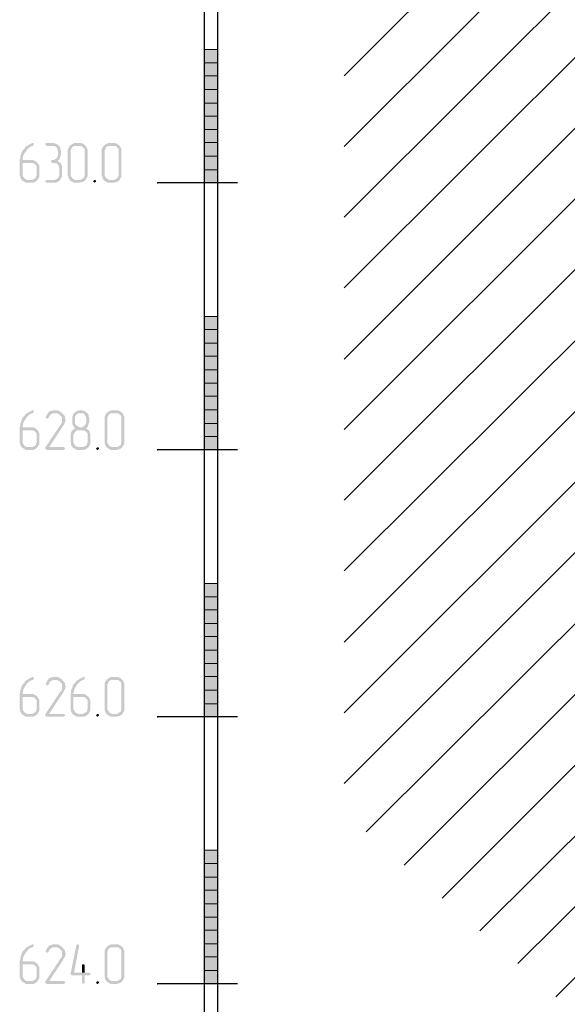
# Model space of a CAD drawing. Header units: millimetres. Extents: x -93479 to 1057970, y -66333 to 172656.
# Tile 156 of 256: x 269580 to 273682, y 30241 to 37621. Entities that reach past the tile are written whole.
import ezdxf

# ---------------------------------------------------------------- set-up
doc = ezdxf.new("R2010")
doc.units = ezdxf.units.MM
doc.layers.add('PDF _Геометрия', color=7, linetype='Continuous')
doc.layers.add('PDF _Сплошная заливка', color=7, linetype='Continuous')

# ---------------------------------------------------------------- blocks, each defined once
blk = doc.blocks.new('геология 4')
at = {"layer": 'PDF _Сплошная заливка', "transparency": 33554559}
for color, points in [(7, [(86.1284, -16.4694), (86.1267, -16.4694), (86.1234, -16.4711), (86.1201, -16.4728), (86.1167, -16.4744), (86.1151, -16.4761), (86.1117, -16.4778), (86.1084, -16.4794), (86.1067, -16.4811), (86.1051, -16.4844), (86.1017, -16.4878), (86.1001, -16.4894), (86.0984, -16.4911), (86.0967, -16.4944), (86.0951, -16.4978), (86.0951, -16.5011), (86.0934, -16.5044), (86.0917, -16.5078), (86.0917, -16.5144), (86.0901, -16.5178), (86.0901, -16.5644), (86.0917, -16.5678), (86.0917, -16.5711), (86.0934, -16.5744), (86.0951, -16.5761), (86.0967, -16.5794), (86.1151, -16.5778), (86.1117, -16.5778), (86.1084, -16.5761), (86.1051, -16.5744), (86.1034, -16.5728), (86.1017, -16.5694), (86.1001, -16.5678), (86.0984, -16.5644), (86.0984, -16.5278), (86.1234, -16.5278), (86.1417, -16.5261), (86.1384, -16.5244), (86.1367, -16.5228), (86.1334, -16.5211), (86.1301, -16.5194), (86.0984, -16.5194), (86.0984, -16.5161), (86.1001, -16.5128), (86.1001, -16.5078), (86.1017, -16.5044), (86.1034, -16.5011), (86.1051, -16.4978), (86.1067, -16.4961), (86.1084, -16.4928), (86.1101, -16.4911), (86.1117, -16.4878), (86.1151, -16.4861), (86.1167, -16.4828), (86.1201, -16.4811), (86.1234, -16.4794), (86.1267, -16.4778), (86.1284, -16.4778), (86.1301, -16.4761), (86.1317, -16.4744), (86.1317, -16.4694)]), (7, [(86.1867, -16.4694), (86.1667, -16.4694), (86.1651, -16.4728), (86.1667, -16.4761), (86.1701, -16.4778), (86.1934, -16.4778), (86.1951, -16.4794), (86.1984, -16.4811), (86.2001, -16.4844), (86.2017, -16.4878), (86.2017, -16.4911), (86.2034, -16.4944), (86.2034, -16.5061), (86.2017, -16.5094), (86.2001, -16.5111), (86.1984, -16.5144), (86.1951, -16.5161), (86.1934, -16.5178), (86.1901, -16.5194), (86.1834, -16.5194), (86.1817, -16.5228), (86.1834, -16.5261), (86.1867, -16.5278), (86.1934, -16.5278), (86.1967, -16.5294), (86.2001, -16.5294), (86.2017, -16.5328), (86.2051, -16.5344), (86.2051, -16.5378), (86.2067, -16.5411), (86.2067, -16.5644), (86.2051, -16.5678), (86.2051, -16.5711), (86.2017, -16.5728), (86.2001, -16.5744), (86.1967, -16.5761), (86.1934, -16.5778), (86.1701, -16.5778), (86.1667, -16.5794), (86.1651, -16.5828), (86.1667, -16.5844), (86.1701, -16.5861), (86.1967, -16.5861), (86.2001, -16.5844), (86.2034, -16.5828), (86.2051, -16.5811), (86.2084, -16.5794), (86.2101, -16.5761), (86.2117, -16.5728), (86.2134, -16.5711), (86.2151, -16.5678), (86.2151, -16.5378), (86.2134, -16.5344), (86.2117, -16.5311), (86.2101, -16.5278), (86.2067, -16.5261), (86.2051, -16.5244), (86.2017, -16.5211), (86.2051, -16.5194), (86.2067, -16.5178), (86.2084, -16.5144), (86.2084, -16.5128), (86.2101, -16.5094), (86.2101, -16.5061), (86.2117, -16.5028), (86.2117, -16.4911), (86.2101, -16.4878), (86.2101, -16.4844), (86.2084, -16.4811), (86.2067, -16.4778), (86.2034, -16.4761), (86.2017, -16.4744), (86.1984, -16.4711), (86.1951, -16.4711), (86.1917, -16.4694), (86.1884, -16.4694)]), (7, [(86.2651, -16.4694), (86.2501, -16.4694), (86.2467, -16.4711), (86.2434, -16.4728), (86.2417, -16.4744), (86.2384, -16.4761), (86.2367, -16.4794), (86.2351, -16.4811), (86.2334, -16.4844), (86.2317, -16.4878), (86.2317, -16.5644), (86.2334, -16.5678), (86.2334, -16.5711), (86.2351, -16.5744), (86.2367, -16.5761), (86.2384, -16.5794), (86.2417, -16.5811), (86.2451, -16.5828), (86.2467, -16.5844), (86.2501, -16.5861), (86.2684, -16.5861), (86.2717, -16.5844), (86.2751, -16.5844), (86.2784, -16.5828), (86.2801, -16.5811), (86.2834, -16.5794), (86.2567, -16.5778), (86.2534, -16.5778), (86.2501, -16.5761), (86.2467, -16.5744), (86.2451, -16.5728), (86.2434, -16.5694), (86.2417, -16.5678), (86.2401, -16.5644), (86.2401, -16.4911), (86.2417, -16.4878), (86.2434, -16.4844), (86.2451, -16.4811), (86.2484, -16.4794), (86.2501, -16.4778), (86.2651, -16.4778), (86.2834, -16.4761), (86.2801, -16.4744), (86.2784, -16.4711), (86.2751, -16.4711), (86.2717, -16.4694), (86.2684, -16.4694)]), (7, [(86.2834, -16.4761), (86.2651, -16.4778), (86.2717, -16.4778), (86.2751, -16.4794), (86.2767, -16.4828), (86.2801, -16.4844), (86.2817, -16.4878), (86.2817, -16.5644), (86.2801, -16.5678), (86.2801, -16.5711), (86.2767, -16.5728), (86.2751, -16.5744), (86.2717, -16.5761), (86.2684, -16.5778), (86.2567, -16.5778), (86.2834, -16.5794), (86.2851, -16.5761), (86.2867, -16.5728), (86.2884, -16.5711), (86.2901, -16.5678), (86.2901, -16.4878), (86.2884, -16.4844), (86.2867, -16.4811), (86.2851, -16.4778)]), (7, [(86.3651, -16.4694), (86.3501, -16.4694), (86.3467, -16.4711), (86.3434, -16.4728), (86.3417, -16.4744), (86.3384, -16.4761), (86.3367, -16.4794), (86.3351, -16.4811), (86.3334, -16.4844), (86.3317, -16.4878), (86.3317, -16.5644), (86.3334, -16.5678), (86.3334, -16.5711), (86.3351, -16.5744), (86.3367, -16.5761), (86.3384, -16.5794), (86.3417, -16.5811), (86.3451, -16.5828), (86.3467, -16.5844), (86.3501, -16.5861), (86.3684, -16.5861), (86.3717, -16.5844), (86.3751, -16.5844), (86.3784, -16.5828), (86.3801, -16.5811), (86.3834, -16.5794), (86.3567, -16.5778), (86.3534, -16.5778), (86.3501, -16.5761), (86.3467, -16.5744), (86.3451, -16.5728), (86.3434, -16.5694), (86.3417, -16.5678), (86.3401, -16.5644), (86.3401, -16.4911), (86.3417, -16.4878), (86.3434, -16.4844), (86.3451, -16.4811), (86.3484, -16.4794), (86.3501, -16.4778), (86.3651, -16.4778), (86.3834, -16.4761), (86.3801, -16.4744), (86.3784, -16.4711), (86.3751, -16.4711), (86.3717, -16.4694), (86.3684, -16.4694)]), (7, [(86.3834, -16.4761), (86.3651, -16.4778), (86.3717, -16.4778), (86.3751, -16.4794), (86.3767, -16.4828), (86.3801, -16.4844), (86.3817, -16.4878), (86.3817, -16.5644), (86.3801, -16.5678), (86.3801, -16.5711), (86.3767, -16.5728), (86.3751, -16.5744), (86.3717, -16.5761), (86.3684, -16.5778), (86.3567, -16.5778), (86.3834, -16.5794), (86.3851, -16.5761), (86.3867, -16.5728), (86.3884, -16.5711), (86.3901, -16.5678), (86.3901, -16.4878), (86.3884, -16.4844), (86.3867, -16.4811), (86.3851, -16.4778)]), (7, [(86.1417, -16.5261), (86.1234, -16.5278), (86.1267, -16.5278), (86.1301, -16.5294), (86.1334, -16.5294), (86.1351, -16.5328), (86.1384, -16.5344), (86.1401, -16.5378), (86.1401, -16.5644), (86.1384, -16.5678), (86.1384, -16.5711), (86.1351, -16.5728), (86.1334, -16.5744), (86.1301, -16.5761), (86.1267, -16.5778), (86.1151, -16.5778), (86.0967, -16.5794), (86.1001, -16.5811), (86.1034, -16.5828), (86.1051, -16.5844), (86.1084, -16.5861), (86.1301, -16.5861), (86.1334, -16.5844), (86.1367, -16.5828), (86.1384, -16.5811), (86.1417, -16.5794), (86.1434, -16.5761), (86.1451, -16.5728), (86.1467, -16.5711), (86.1484, -16.5678), (86.1484, -16.5378), (86.1467, -16.5344), (86.1451, -16.5311), (86.1434, -16.5294)]), (7, [(86.3117, -16.5778), (86.3084, -16.5794), (86.3067, -16.5828), (86.3084, -16.5844), (86.3117, -16.5861), (86.3134, -16.5844), (86.3151, -16.5828), (86.3151, -16.5794)]), (7, [(86.1284, -17.2578), (86.1267, -17.2578), (86.1234, -17.2594), (86.1201, -17.2611), (86.1167, -17.2628), (86.1151, -17.2644), (86.1117, -17.2661), (86.1084, -17.2678), (86.1067, -17.2694), (86.1051, -17.2728), (86.1017, -17.2761), (86.1001, -17.2778), (86.0984, -17.2794), (86.0967, -17.2828), (86.0951, -17.2861), (86.0951, -17.2894), (86.0934, -17.2928), (86.0917, -17.2961), (86.0917, -17.3028), (86.0901, -17.3061), (86.0901, -17.3528), (86.0917, -17.3561), (86.0917, -17.3594), (86.0934, -17.3628), (86.0951, -17.3644), (86.0967, -17.3678), (86.1151, -17.3661), (86.1117, -17.3661), (86.1084, -17.3644), (86.1051, -17.3628), (86.1034, -17.3611), (86.1017, -17.3578), (86.1001, -17.3561), (86.0984, -17.3528), (86.0984, -17.3161), (86.1234, -17.3161), (86.1417, -17.3144), (86.1384, -17.3128), (86.1367, -17.3111), (86.1334, -17.3094), (86.1301, -17.3078), (86.0984, -17.3078), (86.0984, -17.3044), (86.1001, -17.3011), (86.1001, -17.2961), (86.1017, -17.2928), (86.1034, -17.2894), (86.1051, -17.2861), (86.1067, -17.2844), (86.1084, -17.2811), (86.1101, -17.2794), (86.1117, -17.2761), (86.1151, -17.2744), (86.1167, -17.2711), (86.1201, -17.2694), (86.1234, -17.2678), (86.1267, -17.2661), (86.1284, -17.2661), (86.1301, -17.2644), (86.1317, -17.2628), (86.1317, -17.2578)]), (7, [(86.2151, -17.2661), (86.1934, -17.2661), (86.2001, -17.2661), (86.2034, -17.2678), (86.2067, -17.2694), (86.2084, -17.2711), (86.2117, -17.2744), (86.2134, -17.2761), (86.2151, -17.2794), (86.2151, -17.2928), (86.2134, -17.2961), (86.2117, -17.2978), (86.1651, -17.3678), (86.1651, -17.3694), (86.1667, -17.3728), (86.1701, -17.3744), (86.2201, -17.3744), (86.2217, -17.3728), (86.2234, -17.3728), (86.2234, -17.3678), (86.2201, -17.3661), (86.1767, -17.3661), (86.2184, -17.3028), (86.2201, -17.2994), (86.2217, -17.2961), (86.2234, -17.2944), (86.2234, -17.2911), (86.2251, -17.2878), (86.2251, -17.2828), (86.2234, -17.2794), (86.2234, -17.2761), (86.2217, -17.2728), (86.2201, -17.2711), (86.2167, -17.2678)]), (7, [(86.1934, -17.2578), (86.1867, -17.2578), (86.1834, -17.2594), (86.1801, -17.2594), (86.1784, -17.2611), (86.1751, -17.2628), (86.1734, -17.2661), (86.1717, -17.2678), (86.1701, -17.2711), (86.1684, -17.2744), (86.1667, -17.2761), (86.1667, -17.2778), (86.1684, -17.2811), (86.1717, -17.2828), (86.1734, -17.2811), (86.1751, -17.2794), (86.1767, -17.2761), (86.1784, -17.2728), (86.1801, -17.2711), (86.1817, -17.2694), (86.1851, -17.2678), (86.1884, -17.2661), (86.2151, -17.2661), (86.2151, -17.2644), (86.2117, -17.2628), (86.2084, -17.2611), (86.2067, -17.2594), (86.2034, -17.2578), (86.1967, -17.2578)]), (7, [(86.2701, -17.2578), (86.2634, -17.2578), (86.2601, -17.2594), (86.2567, -17.2611), (86.2534, -17.2628), (86.2517, -17.2644), (86.2484, -17.2678), (86.2467, -17.2694), (86.2467, -17.2728), (86.2451, -17.2761), (86.2451, -17.2978), (86.2467, -17.3011), (86.2484, -17.3044), (86.2501, -17.3078), (86.2534, -17.3094), (86.2501, -17.3128), (86.2484, -17.3144), (86.2734, -17.3161), (86.2767, -17.3161), (86.2801, -17.3178), (86.2834, -17.3178), (86.2851, -17.3211), (86.2884, -17.3228), (86.2901, -17.3261), (86.2901, -17.3528), (86.2884, -17.3561), (86.2884, -17.3594), (86.2851, -17.3611), (86.2834, -17.3628), (86.2801, -17.3644), (86.2767, -17.3661), (86.2651, -17.3661), (86.2467, -17.3678), (86.2501, -17.3694), (86.2534, -17.3711), (86.2551, -17.3728), (86.2584, -17.3744), (86.2801, -17.3744), (86.2834, -17.3728), (86.2867, -17.3711), (86.2884, -17.3694), (86.2917, -17.3678), (86.2934, -17.3644), (86.2951, -17.3611), (86.2967, -17.3594), (86.2984, -17.3561), (86.2984, -17.3261), (86.2967, -17.3228), (86.2951, -17.3194), (86.2934, -17.3161), (86.2901, -17.3144), (86.2884, -17.3128), (86.2851, -17.3094), (86.2884, -17.3078), (86.2667, -17.3078), (86.2634, -17.3061), (86.2601, -17.3044), (86.2584, -17.3028), (86.2551, -17.2994), (86.2534, -17.2978), (86.2534, -17.2761), (86.2551, -17.2728), (86.2584, -17.2694), (86.2601, -17.2678), (86.2634, -17.2661), (86.2701, -17.2661), (86.2867, -17.2644), (86.2851, -17.2628), (86.2817, -17.2594), (86.2784, -17.2594), (86.2751, -17.2578), (86.2717, -17.2578)]), (7, [(86.2867, -17.2644), (86.2701, -17.2661), (86.2767, -17.2661), (86.2784, -17.2678), (86.2817, -17.2694), (86.2834, -17.2728), (86.2851, -17.2761), (86.2851, -17.2794), (86.2867, -17.2828), (86.2867, -17.2911), (86.2851, -17.2944), (86.2851, -17.2978), (86.2834, -17.2994), (86.2817, -17.3028), (86.2784, -17.3044), (86.2767, -17.3061), (86.2734, -17.3078), (86.2701, -17.3078), (86.2884, -17.3078), (86.2901, -17.3061), (86.2917, -17.3028), (86.2917, -17.3011), (86.2934, -17.2978), (86.2934, -17.2944), (86.2951, -17.2911), (86.2951, -17.2794), (86.2934, -17.2761), (86.2934, -17.2728), (86.2917, -17.2694), (86.2901, -17.2661)]), (7, [(86.3734, -17.2578), (86.3584, -17.2578), (86.3551, -17.2594), (86.3517, -17.2611), (86.3501, -17.2628), (86.3467, -17.2644), (86.3451, -17.2678), (86.3434, -17.2694), (86.3417, -17.2728), (86.3401, -17.2761), (86.3401, -17.3528), (86.3417, -17.3561), (86.3417, -17.3594), (86.3434, -17.3628), (86.3451, -17.3644), (86.3467, -17.3678), (86.3501, -17.3694), (86.3534, -17.3711), (86.3551, -17.3728), (86.3584, -17.3744), (86.3767, -17.3744), (86.3801, -17.3728), (86.3834, -17.3728), (86.3867, -17.3711), (86.3884, -17.3694), (86.3917, -17.3678), (86.3651, -17.3661), (86.3617, -17.3661), (86.3584, -17.3644), (86.3551, -17.3628), (86.3534, -17.3611), (86.3517, -17.3578), (86.3501, -17.3561), (86.3484, -17.3528), (86.3484, -17.2794), (86.3501, -17.2761), (86.3517, -17.2728), (86.3534, -17.2694), (86.3567, -17.2678), (86.3584, -17.2661), (86.3734, -17.2661), (86.3917, -17.2644), (86.3884, -17.2628), (86.3867, -17.2594), (86.3834, -17.2594), (86.3801, -17.2578), (86.3767, -17.2578)]), (7, [(86.3917, -17.2644), (86.3734, -17.2661), (86.3801, -17.2661), (86.3834, -17.2678), (86.3851, -17.2711), (86.3884, -17.2728), (86.3901, -17.2761), (86.3901, -17.3528), (86.3884, -17.3561), (86.3884, -17.3594), (86.3851, -17.3611), (86.3834, -17.3628), (86.3801, -17.3644), (86.3767, -17.3661), (86.3651, -17.3661), (86.3917, -17.3678), (86.3934, -17.3644), (86.3951, -17.3611), (86.3967, -17.3594), (86.3984, -17.3561), (86.3984, -17.2761), (86.3967, -17.2728), (86.3951, -17.2694), (86.3934, -17.2661)]), (7, [(86.1417, -17.3144), (86.1234, -17.3161), (86.1267, -17.3161), (86.1301, -17.3178), (86.1334, -17.3178), (86.1351, -17.3211), (86.1384, -17.3228), (86.1401, -17.3261), (86.1401, -17.3528), (86.1384, -17.3561), (86.1384, -17.3594), (86.1351, -17.3611), (86.1334, -17.3628), (86.1301, -17.3644), (86.1267, -17.3661), (86.1151, -17.3661), (86.0967, -17.3678), (86.1001, -17.3694), (86.1034, -17.3711), (86.1051, -17.3728), (86.1084, -17.3744), (86.1301, -17.3744), (86.1334, -17.3728), (86.1367, -17.3711), (86.1384, -17.3694), (86.1417, -17.3678), (86.1434, -17.3644), (86.1451, -17.3611), (86.1467, -17.3594), (86.1484, -17.3561), (86.1484, -17.3261), (86.1467, -17.3228), (86.1451, -17.3194), (86.1434, -17.3178)]), (7, [(86.2484, -17.3144), (86.2451, -17.3161), (86.2434, -17.3194), (86.2417, -17.3228), (86.2417, -17.3261), (86.2401, -17.3294), (86.2401, -17.3328), (86.2401, -17.3528), (86.2417, -17.3561), (86.2417, -17.3594), (86.2434, -17.3628), (86.2451, -17.3644), (86.2467, -17.3678), (86.2651, -17.3661), (86.2617, -17.3661), (86.2584, -17.3644), (86.2551, -17.3628), (86.2534, -17.3611), (86.2517, -17.3578), (86.2501, -17.3561), (86.2484, -17.3528), (86.2484, -17.3294), (86.2501, -17.3261), (86.2517, -17.3228), (86.2534, -17.3211), (86.2567, -17.3178), (86.2584, -17.3161), (86.2734, -17.3161)]), (7, [(86.3201, -17.3661), (86.3167, -17.3678), (86.3151, -17.3711), (86.3167, -17.3728), (86.3201, -17.3744), (86.3217, -17.3728), (86.3234, -17.3711), (86.3234, -17.3678)]), (256, [(86.1284, -18.0444), (86.1267, -18.0444), (86.1234, -18.0461), (86.1201, -18.0478), (86.1167, -18.0494), (86.1151, -18.0511), (86.1117, -18.0528), (86.1084, -18.0544), (86.1067, -18.0561), (86.1051, -18.0594), (86.1017, -18.0628), (86.1001, -18.0644), (86.0984, -18.0661), (86.0967, -18.0694), (86.0951, -18.0728), (86.0951, -18.0761), (86.0934, -18.0794), (86.0917, -18.0828), (86.0917, -18.0894), (86.0901, -18.0928), (86.0901, -18.1394), (86.0917, -18.1428), (86.0917, -18.1461), (86.0934, -18.1494), (86.0951, -18.1511), (86.0967, -18.1544), (86.1151, -18.1528), (86.1117, -18.1528), (86.1084, -18.1511), (86.1051, -18.1494), (86.1034, -18.1478), (86.1017, -18.1444), (86.1001, -18.1428), (86.0984, -18.1394), (86.0984, -18.1028), (86.1234, -18.1028), (86.1417, -18.1011), (86.1384, -18.0994), (86.1367, -18.0978), (86.1334, -18.0961), (86.1301, -18.0944), (86.0984, -18.0944), (86.0984, -18.0911), (86.1001, -18.0878), (86.1001, -18.0828), (86.1017, -18.0794), (86.1034, -18.0761), (86.1051, -18.0728), (86.1067, -18.0711), (86.1084, -18.0678), (86.1101, -18.0661), (86.1117, -18.0628), (86.1151, -18.0611), (86.1167, -18.0578), (86.1201, -18.0561), (86.1234, -18.0544), (86.1267, -18.0528), (86.1284, -18.0528), (86.1301, -18.0511), (86.1317, -18.0494), (86.1317, -18.0444)]), (256, [(86.2151, -18.0528), (86.1934, -18.0528), (86.2001, -18.0528), (86.2034, -18.0544), (86.2067, -18.0561), (86.2084, -18.0578), (86.2117, -18.0611), (86.2134, -18.0628), (86.2151, -18.0661), (86.2151, -18.0794), (86.2134, -18.0828), (86.2117, -18.0844), (86.1651, -18.1544), (86.1651, -18.1561), (86.1667, -18.1594), (86.1701, -18.1611), (86.2201, -18.1611), (86.2217, -18.1594), (86.2234, -18.1594), (86.2234, -18.1544), (86.2201, -18.1528), (86.1767, -18.1528), (86.2184, -18.0894), (86.2201, -18.0861), (86.2217, -18.0828), (86.2234, -18.0811), (86.2234, -18.0778), (86.2251, -18.0744), (86.2251, -18.0694), (86.2234, -18.0661), (86.2234, -18.0628), (86.2217, -18.0594), (86.2201, -18.0578), (86.2167, -18.0544)]), (256, [(86.1934, -18.0444), (86.1867, -18.0444), (86.1834, -18.0461), (86.1801, -18.0461), (86.1784, -18.0478), (86.1751, -18.0494), (86.1734, -18.0528), (86.1717, -18.0544), (86.1701, -18.0578), (86.1684, -18.0611), (86.1667, -18.0628), (86.1667, -18.0644), (86.1684, -18.0678), (86.1717, -18.0694), (86.1734, -18.0678), (86.1751, -18.0661), (86.1767, -18.0628), (86.1784, -18.0594), (86.1801, -18.0578), (86.1817, -18.0561), (86.1851, -18.0544), (86.1884, -18.0528), (86.2151, -18.0528), (86.2151, -18.0511), (86.2117, -18.0494), (86.2084, -18.0478), (86.2067, -18.0461), (86.2034, -18.0444), (86.1967, -18.0444)]), (256, [(86.2784, -18.0444), (86.2767, -18.0444), (86.2734, -18.0461), (86.2701, -18.0478), (86.2667, -18.0494), (86.2651, -18.0511), (86.2617, -18.0528), (86.2584, -18.0544), (86.2567, -18.0561), (86.2551, -18.0594), (86.2517, -18.0628), (86.2501, -18.0644), (86.2484, -18.0661), (86.2467, -18.0694), (86.2451, -18.0728), (86.2451, -18.0761), (86.2434, -18.0794), (86.2417, -18.0828), (86.2417, -18.0894), (86.2401, -18.0928), (86.2401, -18.1394), (86.2417, -18.1428), (86.2417, -18.1461), (86.2434, -18.1494), (86.2451, -18.1511), (86.2467, -18.1544), (86.2651, -18.1528), (86.2617, -18.1528), (86.2584, -18.1511), (86.2551, -18.1494), (86.2534, -18.1478), (86.2517, -18.1444), (86.2501, -18.1428), (86.2484, -18.1394), (86.2484, -18.1028), (86.2734, -18.1028), (86.2917, -18.1011), (86.2884, -18.0994), (86.2867, -18.0978), (86.2834, -18.0961), (86.2801, -18.0944), (86.2484, -18.0944), (86.2484, -18.0911), (86.2501, -18.0878), (86.2501, -18.0828), (86.2517, -18.0794), (86.2534, -18.0761), (86.2551, -18.0728), (86.2567, -18.0711), (86.2584, -18.0678), (86.2601, -18.0661), (86.2617, -18.0628), (86.2651, -18.0611), (86.2667, -18.0578), (86.2701, -18.0561), (86.2734, -18.0544), (86.2767, -18.0528), (86.2784, -18.0528), (86.2801, -18.0511), (86.2817, -18.0494), (86.2817, -18.0444)]), (256, [(86.3734, -18.0444), (86.3584, -18.0444), (86.3551, -18.0461), (86.3517, -18.0478), (86.3501, -18.0494), (86.3467, -18.0511), (86.3451, -18.0544), (86.3434, -18.0561), (86.3417, -18.0594), (86.3401, -18.0628), (86.3401, -18.1394), (86.3417, -18.1428), (86.3417, -18.1461), (86.3434, -18.1494), (86.3451, -18.1511), (86.3467, -18.1544), (86.3501, -18.1561), (86.3534, -18.1578), (86.3551, -18.1594), (86.3584, -18.1611), (86.3767, -18.1611), (86.3801, -18.1594), (86.3834, -18.1594), (86.3867, -18.1578), (86.3884, -18.1561), (86.3917, -18.1544), (86.3651, -18.1528), (86.3617, -18.1528), (86.3584, -18.1511), (86.3551, -18.1494), (86.3534, -18.1478), (86.3517, -18.1444), (86.3501, -18.1428), (86.3484, -18.1394), (86.3484, -18.0661), (86.3501, -18.0628), (86.3517, -18.0594), (86.3534, -18.0561), (86.3567, -18.0544), (86.3584, -18.0528), (86.3734, -18.0528), (86.3917, -18.0511), (86.3884, -18.0494), (86.3867, -18.0461), (86.3834, -18.0461), (86.3801, -18.0444), (86.3767, -18.0444)]), (256, [(86.3917, -18.0511), (86.3734, -18.0528), (86.3801, -18.0528), (86.3834, -18.0544), (86.3851, -18.0578), (86.3884, -18.0594), (86.3901, -18.0628), (86.3901, -18.1394), (86.3884, -18.1428), (86.3884, -18.1461), (86.3851, -18.1478), (86.3834, -18.1494), (86.3801, -18.1511), (86.3767, -18.1528), (86.3651, -18.1528), (86.3917, -18.1544), (86.3934, -18.1511), (86.3951, -18.1478), (86.3967, -18.1461), (86.3984, -18.1428), (86.3984, -18.0628), (86.3967, -18.0594), (86.3951, -18.0561), (86.3934, -18.0528)]), (256, [(86.1417, -18.1011), (86.1234, -18.1028), (86.1267, -18.1028), (86.1301, -18.1044), (86.1334, -18.1044), (86.1351, -18.1078), (86.1384, -18.1094), (86.1401, -18.1128), (86.1401, -18.1394), (86.1384, -18.1428), (86.1384, -18.1461), (86.1351, -18.1478), (86.1334, -18.1494), (86.1301, -18.1511), (86.1267, -18.1528), (86.1151, -18.1528), (86.0967, -18.1544), (86.1001, -18.1561), (86.1034, -18.1578), (86.1051, -18.1594), (86.1084, -18.1611), (86.1301, -18.1611), (86.1334, -18.1594), (86.1367, -18.1578), (86.1384, -18.1561), (86.1417, -18.1544), (86.1434, -18.1511), (86.1451, -18.1478), (86.1467, -18.1461), (86.1484, -18.1428), (86.1484, -18.1128), (86.1467, -18.1094), (86.1451, -18.1061), (86.1434, -18.1044)]), (256, [(86.2917, -18.1011), (86.2734, -18.1028), (86.2767, -18.1028), (86.2801, -18.1044), (86.2834, -18.1044), (86.2851, -18.1078), (86.2884, -18.1094), (86.2901, -18.1128), (86.2901, -18.1394), (86.2884, -18.1428), (86.2884, -18.1461), (86.2851, -18.1478), (86.2834, -18.1494), (86.2801, -18.1511), (86.2767, -18.1528), (86.2651, -18.1528), (86.2467, -18.1544), (86.2501, -18.1561), (86.2534, -18.1578), (86.2551, -18.1594), (86.2584, -18.1611), (86.2801, -18.1611), (86.2834, -18.1594), (86.2867, -18.1578), (86.2884, -18.1561), (86.2917, -18.1544), (86.2934, -18.1511), (86.2951, -18.1478), (86.2967, -18.1461), (86.2984, -18.1428), (86.2984, -18.1128), (86.2967, -18.1094), (86.2951, -18.1061), (86.2934, -18.1044)]), (256, [(86.3201, -18.1528), (86.3167, -18.1544), (86.3151, -18.1578), (86.3167, -18.1594), (86.3201, -18.1611), (86.3217, -18.1594), (86.3234, -18.1578), (86.3234, -18.1544)]), (256, [(86.1284, -18.8328), (86.1267, -18.8328), (86.1234, -18.8344), (86.1201, -18.8361), (86.1167, -18.8378), (86.1151, -18.8394), (86.1117, -18.8411), (86.1084, -18.8428), (86.1067, -18.8444), (86.1051, -18.8478), (86.1017, -18.8511), (86.1001, -18.8528), (86.0984, -18.8544), (86.0967, -18.8578), (86.0951, -18.8611), (86.0951, -18.8644), (86.0934, -18.8678), (86.0917, -18.8711), (86.0917, -18.8778), (86.0901, -18.8811), (86.0901, -18.9278), (86.0917, -18.9311), (86.0917, -18.9344), (86.0934, -18.9378), (86.0951, -18.9394), (86.0967, -18.9428), (86.1151, -18.9411), (86.1117, -18.9411), (86.1084, -18.9394), (86.1051, -18.9378), (86.1034, -18.9361), (86.1017, -18.9328), (86.1001, -18.9311), (86.0984, -18.9278), (86.0984, -18.8911), (86.1234, -18.8911), (86.1417, -18.8894), (86.1384, -18.8878), (86.1367, -18.8861), (86.1334, -18.8844), (86.1301, -18.8828), (86.0984, -18.8828), (86.0984, -18.8794), (86.1001, -18.8761), (86.1001, -18.8711), (86.1017, -18.8678), (86.1034, -18.8644), (86.1051, -18.8611), (86.1067, -18.8594), (86.1084, -18.8561), (86.1101, -18.8544), (86.1117, -18.8511), (86.1151, -18.8494), (86.1167, -18.8461), (86.1201, -18.8444), (86.1234, -18.8428), (86.1267, -18.8411), (86.1284, -18.8411), (86.1301, -18.8394), (86.1317, -18.8378), (86.1317, -18.8328)]), (256, [(86.2151, -18.8411), (86.1934, -18.8411), (86.2001, -18.8411), (86.2034, -18.8428), (86.2067, -18.8444), (86.2084, -18.8461), (86.2117, -18.8494), (86.2134, -18.8511), (86.2151, -18.8544), (86.2151, -18.8678), (86.2134, -18.8711), (86.2117, -18.8728), (86.1651, -18.9428), (86.1651, -18.9444), (86.1667, -18.9478), (86.1701, -18.9494), (86.2201, -18.9494), (86.2217, -18.9478), (86.2234, -18.9478), (86.2234, -18.9428), (86.2201, -18.9411), (86.1767, -18.9411), (86.2184, -18.8778), (86.2201, -18.8744), (86.2217, -18.8711), (86.2234, -18.8694), (86.2234, -18.8661), (86.2251, -18.8628), (86.2251, -18.8578), (86.2234, -18.8544), (86.2234, -18.8511), (86.2217, -18.8478), (86.2201, -18.8461), (86.2167, -18.8428)]), (256, [(86.1934, -18.8328), (86.1867, -18.8328), (86.1834, -18.8344), (86.1801, -18.8344), (86.1784, -18.8361), (86.1751, -18.8378), (86.1734, -18.8411), (86.1717, -18.8428), (86.1701, -18.8461), (86.1684, -18.8494), (86.1667, -18.8511), (86.1667, -18.8528), (86.1684, -18.8561), (86.1717, -18.8578), (86.1734, -18.8561), (86.1751, -18.8544), (86.1767, -18.8511), (86.1784, -18.8478), (86.1801, -18.8461), (86.1817, -18.8444), (86.1851, -18.8428), (86.1884, -18.8411), (86.2151, -18.8411), (86.2151, -18.8394), (86.2117, -18.8378), (86.2084, -18.8361), (86.2067, -18.8344), (86.2034, -18.8328), (86.1967, -18.8328)]), (256, [(86.2617, -18.8328), (86.2584, -18.8328), (86.2567, -18.8361), (86.2401, -18.9194), (86.2417, -18.9228), (86.2451, -18.9244), (86.2734, -18.9244), (86.2734, -18.9461), (86.2751, -18.9478), (86.2784, -18.9494), (86.2801, -18.9478), (86.2817, -18.9461), (86.2817, -18.9244), (86.2951, -18.9244), (86.2984, -18.9228), (86.2984, -18.9178), (86.2951, -18.9161), (86.2501, -18.9161), (86.2651, -18.8378), (86.2651, -18.8361), (86.2634, -18.8328)]), (256, [(86.3734, -18.8328), (86.3584, -18.8328), (86.3551, -18.8344), (86.3517, -18.8361), (86.3501, -18.8378), (86.3467, -18.8394), (86.3451, -18.8428), (86.3434, -18.8444), (86.3417, -18.8478), (86.3401, -18.8511), (86.3401, -18.9278), (86.3417, -18.9311), (86.3417, -18.9344), (86.3434, -18.9378), (86.3451, -18.9394), (86.3467, -18.9428), (86.3501, -18.9444), (86.3534, -18.9461), (86.3551, -18.9478), (86.3584, -18.9494), (86.3767, -18.9494), (86.3801, -18.9478), (86.3834, -18.9478), (86.3867, -18.9461), (86.3884, -18.9444), (86.3917, -18.9428), (86.3651, -18.9411), (86.3617, -18.9411), (86.3584, -18.9394), (86.3551, -18.9378), (86.3534, -18.9361), (86.3517, -18.9328), (86.3501, -18.9311), (86.3484, -18.9278), (86.3484, -18.8544), (86.3501, -18.8511), (86.3517, -18.8478), (86.3534, -18.8444), (86.3567, -18.8428), (86.3584, -18.8411), (86.3734, -18.8411), (86.3917, -18.8394), (86.3884, -18.8378), (86.3867, -18.8344), (86.3834, -18.8344), (86.3801, -18.8328), (86.3767, -18.8328)]), (256, [(86.3917, -18.8394), (86.3734, -18.8411), (86.3801, -18.8411), (86.3834, -18.8428), (86.3851, -18.8461), (86.3884, -18.8478), (86.3901, -18.8511), (86.3901, -18.9278), (86.3884, -18.9311), (86.3884, -18.9344), (86.3851, -18.9361), (86.3834, -18.9378), (86.3801, -18.9394), (86.3767, -18.9411), (86.3651, -18.9411), (86.3917, -18.9428), (86.3934, -18.9394), (86.3951, -18.9361), (86.3967, -18.9344), (86.3984, -18.9311), (86.3984, -18.8511), (86.3967, -18.8478), (86.3951, -18.8444), (86.3934, -18.8411)]), (256, [(86.1417, -18.8894), (86.1234, -18.8911), (86.1267, -18.8911), (86.1301, -18.8928), (86.1334, -18.8928), (86.1351, -18.8961), (86.1384, -18.8978), (86.1401, -18.9011), (86.1401, -18.9278), (86.1384, -18.9311), (86.1384, -18.9344), (86.1351, -18.9361), (86.1334, -18.9378), (86.1301, -18.9394), (86.1267, -18.9411), (86.1151, -18.9411), (86.0967, -18.9428), (86.1001, -18.9444), (86.1034, -18.9461), (86.1051, -18.9478), (86.1084, -18.9494), (86.1301, -18.9494), (86.1334, -18.9478), (86.1367, -18.9461), (86.1384, -18.9444), (86.1417, -18.9428), (86.1434, -18.9394), (86.1451, -18.9361), (86.1467, -18.9344), (86.1484, -18.9311), (86.1484, -18.9011), (86.1467, -18.8978), (86.1451, -18.8944), (86.1434, -18.8928)]), (256, [(86.2784, -18.8911), (86.2751, -18.8911), (86.2734, -18.8944), (86.2734, -18.9161), (86.2501, -18.9161), (86.2817, -18.9161), (86.2817, -18.8944), (86.2801, -18.8911)]), (256, [(86.3201, -18.9411), (86.3167, -18.9428), (86.3151, -18.9461), (86.3167, -18.9478), (86.3201, -18.9494), (86.3217, -18.9478), (86.3234, -18.9461), (86.3234, -18.9428)])]:
    blk.add_hatch(color=color, dxfattribs=at).paths.add_polyline_path(points)
at = {"layer": 'PDF _Геометрия', "color": 7, "lineweight": 25}
for points in [[(86.6334, -15.0078), (86.6334, -20.0461), (86.6351, -20.0461)], [(86.6734, -15.0078), (86.6734, -20.0461), (86.6751, -20.0461)], [(87.0467, -16.2711), (87.7951, -15.5228)], [(87.0467, -16.4794), (87.7951, -15.7311)], [(87.0467, -16.6878), (87.7951, -15.9394)], [(87.0467, -16.8961), (87.7951, -16.1494)], [(87.0467, -17.1061), (87.7951, -16.3578)], [(87.0467, -17.3144), (87.7951, -16.5661)], [(86.7317, -16.5861), (86.4951, -16.5861), (86.4967, -16.5861)], [(87.0467, -17.5228), (87.7951, -16.7744)], [(87.0467, -17.7311), (87.7951, -16.9844)], [(87.0467, -17.9411), (87.7951, -17.1928)], [(86.7317, -17.3744), (86.4951, -17.3744), (86.4967, -17.3744)], [(87.0467, -18.1494), (87.7951, -17.4011)]]:
    blk.add_lwpolyline(points, dxfattribs=at)
at = {"layer": 'PDF _Геометрия', "color": 7, "lineweight": 5}
for points in [[(86.6334, -16.1928), (86.6734, -16.1928), (86.6334, -16.1928)], [(86.6334, -16.2328), (86.6734, -16.2328)], [(86.6334, -16.2711), (86.6734, -16.2711)], [(86.6334, -16.3111), (86.6734, -16.3111)], [(86.6334, -16.3511), (86.6734, -16.3511)], [(86.6334, -16.3894), (86.6734, -16.3894)], [(86.6334, -16.4294), (86.6734, -16.4294)], [(86.6334, -16.4678), (86.6734, -16.4678)], [(86.6334, -16.5078), (86.6734, -16.5078)], [(86.6334, -16.5478), (86.6734, -16.5478)], [(86.6334, -16.5861), (86.6734, -16.5861)], [(86.6334, -16.9811), (86.6734, -16.9811), (86.6334, -16.9811)], [(86.6334, -17.0194), (86.6734, -17.0194)], [(86.6334, -17.0594), (86.6734, -17.0594)], [(86.6334, -17.0978), (86.6734, -17.0978)], [(86.6334, -17.1378), (86.6734, -17.1378)], [(86.6334, -17.1778), (86.6734, -17.1778)], [(86.6334, -17.2161), (86.6734, -17.2161)], [(86.6334, -17.2561), (86.6734, -17.2561)], [(86.6334, -17.2961), (86.6734, -17.2961)], [(86.6334, -17.3344), (86.6734, -17.3344)], [(86.6334, -17.3744), (86.6734, -17.3744)]]:
    blk.add_lwpolyline(points, dxfattribs=at)
at = {"layer": 'PDF _Геометрия', "lineweight": 25}
for points in [[(87.0467, -18.3578), (87.7951, -17.6094)], [(87.1117, -18.5011), (87.7951, -17.8194)], [(87.2234, -18.5994), (87.7951, -18.0278), (87.8734, -18.0278)], [(86.7317, -18.1611), (86.4951, -18.1611), (86.4967, -18.1611)], [(87.3351, -18.6961), (87.7951, -18.2361)], [(87.4467, -18.7928), (87.7951, -18.4461)], [(87.5584, -18.8894), (87.7951, -18.6544)], [(87.6701, -18.9878), (87.7951, -18.8628)], [(86.7317, -18.9494), (86.4951, -18.9494), (86.4967, -18.9494)]]:
    blk.add_lwpolyline(points, dxfattribs=at)
at = {"layer": 'PDF _Геометрия', "lineweight": 5}
for points in [[(86.6334, -17.7678), (86.6734, -17.7678), (86.6334, -17.7678)], [(86.6334, -17.8078), (86.6734, -17.8078)], [(86.6334, -17.8461), (86.6734, -17.8461)], [(86.6334, -17.8861), (86.6734, -17.8861)], [(86.6334, -17.9244), (86.6734, -17.9244)], [(86.6334, -17.9644), (86.6734, -17.9644)], [(86.6334, -18.0044), (86.6734, -18.0044)], [(86.6334, -18.0428), (86.6734, -18.0428)], [(86.6334, -18.0828), (86.6734, -18.0828)], [(86.6334, -18.1228), (86.6734, -18.1228)], [(86.6334, -18.1611), (86.6734, -18.1611)], [(86.6334, -18.5544), (86.6734, -18.5544), (86.6334, -18.5544)], [(86.6334, -18.5944), (86.6734, -18.5944)], [(86.6334, -18.6344), (86.6734, -18.6344)], [(86.6334, -18.6728), (86.6734, -18.6728)], [(86.6334, -18.7128), (86.6734, -18.7128)], [(86.6334, -18.7528), (86.6734, -18.7528)], [(86.6334, -18.7911), (86.6734, -18.7911)], [(86.6334, -18.8311), (86.6734, -18.8311)], [(86.6334, -18.8694), (86.6734, -18.8694)], [(86.6334, -18.9094), (86.6734, -18.9094)], [(86.6334, -18.9494), (86.6734, -18.9494)]]:
    blk.add_lwpolyline(points, dxfattribs=at)
at = {"layer": 'PDF _Сплошная заливка', "color": 7, "lineweight": 5, "transparency": 33554559}
for points in [[(86.6334, -16.2328), (86.6734, -16.2328), (86.6334, -16.1928)], [(86.6734, -16.2328), (86.6334, -16.1928), (86.6734, -16.1928)], [(86.6334, -16.2711), (86.6734, -16.2711), (86.6334, -16.2328)], [(86.6734, -16.2711), (86.6334, -16.2328), (86.6734, -16.2328)], [(86.6334, -16.3111), (86.6734, -16.3111), (86.6334, -16.2711)], [(86.6734, -16.3111), (86.6334, -16.2711), (86.6734, -16.2711)], [(86.6334, -16.3511), (86.6734, -16.3511), (86.6334, -16.3111)], [(86.6734, -16.3511), (86.6334, -16.3111), (86.6734, -16.3111)], [(86.6334, -16.3894), (86.6734, -16.3894), (86.6334, -16.3511)], [(86.6734, -16.3894), (86.6334, -16.3511), (86.6734, -16.3511)], [(86.6334, -16.4294), (86.6734, -16.4294), (86.6334, -16.3894)], [(86.6734, -16.4294), (86.6334, -16.3894), (86.6734, -16.3894)], [(86.6334, -16.4678), (86.6734, -16.4678), (86.6334, -16.4294)], [(86.6734, -16.4678), (86.6334, -16.4294), (86.6734, -16.4294)], [(86.6334, -16.5078), (86.6734, -16.5078), (86.6334, -16.4678)], [(86.6734, -16.5078), (86.6334, -16.4678), (86.6734, -16.4678)], [(86.6334, -16.5478), (86.6734, -16.5478), (86.6334, -16.5078)], [(86.6734, -16.5478), (86.6334, -16.5078), (86.6734, -16.5078)], [(86.6334, -16.5861), (86.6734, -16.5861), (86.6334, -16.5478)], [(86.6734, -16.5861), (86.6334, -16.5478), (86.6734, -16.5478)], [(86.6334, -17.0194), (86.6734, -17.0194), (86.6334, -16.9811)], [(86.6734, -17.0194), (86.6334, -16.9811), (86.6734, -16.9811)], [(86.6334, -17.0594), (86.6734, -17.0594), (86.6334, -17.0194)], [(86.6734, -17.0594), (86.6334, -17.0194), (86.6734, -17.0194)], [(86.6334, -17.0978), (86.6734, -17.0978), (86.6334, -17.0594)], [(86.6734, -17.0978), (86.6334, -17.0594), (86.6734, -17.0594)], [(86.6334, -17.1378), (86.6734, -17.1378), (86.6334, -17.0978)], [(86.6734, -17.1378), (86.6334, -17.0978), (86.6734, -17.0978)], [(86.6334, -17.1778), (86.6734, -17.1778), (86.6334, -17.1378)], [(86.6734, -17.1778), (86.6334, -17.1378), (86.6734, -17.1378)], [(86.6334, -17.2161), (86.6734, -17.2161), (86.6334, -17.1778)], [(86.6734, -17.2161), (86.6334, -17.1778), (86.6734, -17.1778)], [(86.6334, -17.2561), (86.6734, -17.2561), (86.6334, -17.2161)], [(86.6734, -17.2561), (86.6334, -17.2161), (86.6734, -17.2161)], [(86.6334, -17.2961), (86.6734, -17.2961), (86.6334, -17.2561)], [(86.6734, -17.2961), (86.6334, -17.2561), (86.6734, -17.2561)], [(86.6334, -17.3344), (86.6734, -17.3344), (86.6334, -17.2961)], [(86.6734, -17.3344), (86.6334, -17.2961), (86.6734, -17.2961)], [(86.6334, -17.3744), (86.6734, -17.3744), (86.6334, -17.3344)], [(86.6734, -17.3744), (86.6334, -17.3344), (86.6734, -17.3344)]]:
    blk.add_solid(points, dxfattribs=at)
at = {"layer": 'PDF _Сплошная заливка', "lineweight": 5, "transparency": 33554559}
for points in [[(86.6334, -17.8078), (86.6734, -17.8078), (86.6334, -17.7678)], [(86.6734, -17.8078), (86.6334, -17.7678), (86.6734, -17.7678)], [(86.6334, -17.8461), (86.6734, -17.8461), (86.6334, -17.8078)], [(86.6734, -17.8461), (86.6334, -17.8078), (86.6734, -17.8078)], [(86.6334, -17.8861), (86.6734, -17.8861), (86.6334, -17.8461)], [(86.6734, -17.8861), (86.6334, -17.8461), (86.6734, -17.8461)], [(86.6334, -17.9244), (86.6734, -17.9244), (86.6334, -17.8861)], [(86.6734, -17.9244), (86.6334, -17.8861), (86.6734, -17.8861)], [(86.6334, -17.9644), (86.6734, -17.9644), (86.6334, -17.9244)], [(86.6734, -17.9644), (86.6334, -17.9244), (86.6734, -17.9244)], [(86.6334, -18.0044), (86.6734, -18.0044), (86.6334, -17.9644)], [(86.6734, -18.0044), (86.6334, -17.9644), (86.6734, -17.9644)], [(86.6334, -18.0428), (86.6734, -18.0428), (86.6334, -18.0044)], [(86.6734, -18.0428), (86.6334, -18.0044), (86.6734, -18.0044)], [(86.6334, -18.0828), (86.6734, -18.0828), (86.6334, -18.0428)], [(86.6734, -18.0828), (86.6334, -18.0428), (86.6734, -18.0428)], [(86.6334, -18.1228), (86.6734, -18.1228), (86.6334, -18.0828)], [(86.6734, -18.1228), (86.6334, -18.0828), (86.6734, -18.0828)], [(86.6334, -18.1611), (86.6734, -18.1611), (86.6334, -18.1228)], [(86.6734, -18.1611), (86.6334, -18.1228), (86.6734, -18.1228)], [(86.6334, -18.5944), (86.6734, -18.5944), (86.6334, -18.5544)], [(86.6734, -18.5944), (86.6334, -18.5544), (86.6734, -18.5544)], [(86.6334, -18.6344), (86.6734, -18.6344), (86.6334, -18.5944)], [(86.6734, -18.6344), (86.6334, -18.5944), (86.6734, -18.5944)], [(86.6334, -18.6728), (86.6734, -18.6728), (86.6334, -18.6344)], [(86.6734, -18.6728), (86.6334, -18.6344), (86.6734, -18.6344)], [(86.6334, -18.7128), (86.6734, -18.7128), (86.6334, -18.6728)], [(86.6734, -18.7128), (86.6334, -18.6728), (86.6734, -18.6728)], [(86.6334, -18.7528), (86.6734, -18.7528), (86.6334, -18.7128)], [(86.6734, -18.7528), (86.6334, -18.7128), (86.6734, -18.7128)], [(86.6334, -18.7911), (86.6734, -18.7911), (86.6334, -18.7528)], [(86.6734, -18.7911), (86.6334, -18.7528), (86.6734, -18.7528)], [(86.6334, -18.8311), (86.6734, -18.8311), (86.6334, -18.7911)], [(86.6734, -18.8311), (86.6334, -18.7911), (86.6734, -18.7911)], [(86.6334, -18.8694), (86.6734, -18.8694), (86.6334, -18.8311)], [(86.6734, -18.8694), (86.6334, -18.8311), (86.6734, -18.8311)], [(86.6334, -18.9094), (86.6734, -18.9094), (86.6334, -18.8694)], [(86.6734, -18.9094), (86.6334, -18.8694), (86.6734, -18.8694)], [(86.6334, -18.9494), (86.6734, -18.9494), (86.6334, -18.9094)], [(86.6734, -18.9494), (86.6334, -18.9094), (86.6734, -18.9094)]]:
    blk.add_solid(points, dxfattribs=at)

msp = doc.modelspace()

# ---------------------------------------------------------------- block references
at = {"color": 7, "xscale": 2541.29606099, "yscale": 2541.29606099, "zscale": 2541.29606099}
msp.add_blockref('геология 4', (50799.8, 78549.5), dxfattribs=at)

doc.saveas('drawing.dxf')
